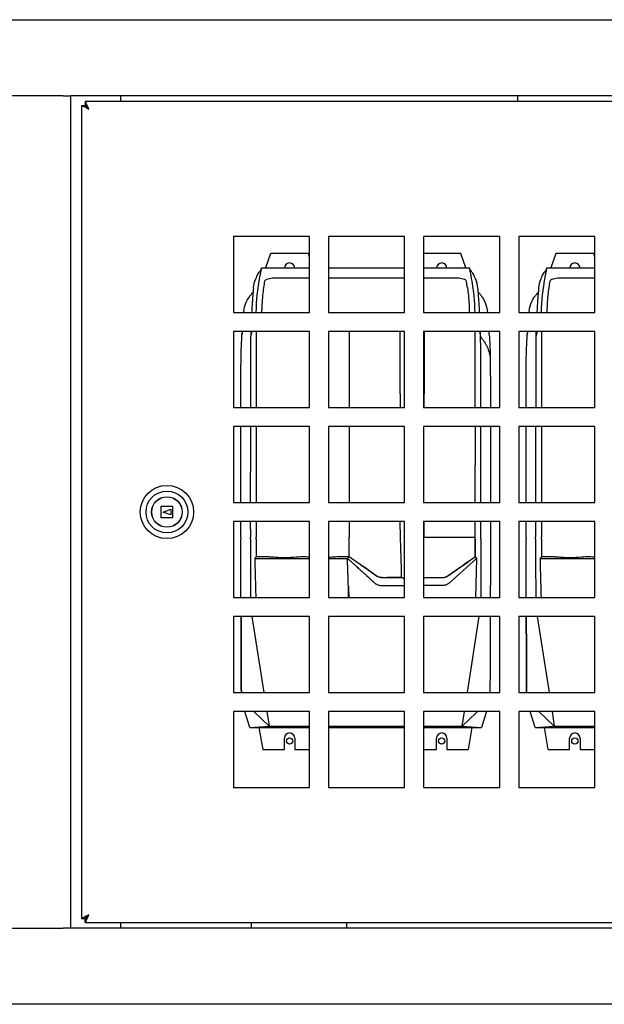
# Model space of a CAD drawing. Extents: x -72 to 51457, y 0 to 26838.
# Tile 189 of 203: x 16616 to 16924, y 14521 to 15039. Entities that reach past the tile are written whole.
import ezdxf

# ---------------------------------------------------------------- set-up
doc = ezdxf.new("R2010")
doc.units = 0
doc.header["$LTSCALE"] = 12
doc.linetypes.add('SOLID_THIN', pattern=[0])
doc.layers.get('0').update_dxf_attribs({"linetype": 'CONTINUOUS'})

# ---------------------------------------------------------------- blocks, each defined once
blk = doc.blocks.new('Vela_Seite')
at = {"color": 7, "linetype": 'SOLID_THIN', "lineweight": 25}
for p, q in [((15772.09, 15038.57), (17414.09, 15038.57)), ((16639.09, 14998.57), (16547.09, 14998.57)), ((16639.09, 14998.57), (16643.09, 14998.57)), ((16643.09, 14560.57), (16643.09, 14998.57)), ((17353.09, 14998.57), (16643.09, 14998.57)), ((16669.09, 14998.57), (16669.09, 14995.57)), ((16878.09, 14995.57), (16878.09, 14998.57)), ((16648.59, 14993.5), (16648.59, 14565.64)), ((16648.59, 14993.5), (16650.59, 14993.5)), ((17346.52, 14995.57), (16650.66, 14995.57)), ((16650.66, 14995.57), (16650.66, 14993.57)), ((16768.59, 14924.57), (16728.59, 14924.57)), ((16728.59, 14924.57), (16728.59, 14884.57)), ((16768.59, 14884.57), (16768.59, 14924.57)), ((16818.59, 14924.57), (16778.59, 14924.57)), ((16778.59, 14924.57), (16778.59, 14884.57)), ((16818.59, 14884.57), (16818.59, 14924.57)), ((16868.59, 14924.57), (16828.59, 14924.57)), ((16828.59, 14924.57), (16828.59, 14884.57)), ((16868.59, 14884.57), (16868.59, 14924.57)), ((16918.59, 14924.57), (16878.59, 14924.57)), ((16878.59, 14924.57), (16878.59, 14884.57)), ((16918.59, 14884.57), (16918.59, 14924.57)), ((16748.09, 14915.57), (16745.45, 14907.97)), ((16768.09, 14915.57), (16748.09, 14915.57)), ((16768.59, 14913.71), (16768.09, 14915.57)), ((16848.09, 14915.57), (16828.59, 14915.57)), ((16850.73, 14907.97), (16848.09, 14915.57)), ((16898.09, 14915.57), (16895.45, 14907.97)), ((16918.09, 14915.57), (16898.09, 14915.57)), ((16918.59, 14913.71), (16918.09, 14915.57)), ((16743.35, 14907.97), (16768.59, 14907.97)), ((16778.59, 14907.97), (16818.59, 14907.97)), ((16828.59, 14907.97), (16852.83, 14907.97)), ((16893.35, 14907.97), (16918.59, 14907.97)), ((16750.15, 14902.73), (16768.59, 14902.73)), ((16778.59, 14902.73), (16818.59, 14902.73)), ((16828.59, 14902.73), (16846.03, 14902.73)), ((16900.15, 14902.73), (16918.59, 14902.73)), ((16728.59, 14884.57), (16768.59, 14884.57)), ((16734.02, 14885.24), (16733.95, 14884.57)), ((16778.59, 14884.57), (16818.59, 14884.57)), ((16828.59, 14884.57), (16868.59, 14884.57)), ((16862.22, 14884.57), (16862.12, 14885.47)), ((16878.59, 14884.57), (16918.59, 14884.57)), ((16884.02, 14885.24), (16883.95, 14884.57)), ((16768.59, 14874.57), (16728.59, 14874.57)), ((16728.59, 14874.57), (16728.59, 14834.57)), ((16733.17, 14874.57), (16733.08, 14872.96)), ((16738.27, 14874.57), (16737.62, 14871.7)), ((16740.53, 14874.57), (16740.53, 14874.22)), ((16768.59, 14834.57), (16768.59, 14874.57)), ((16818.59, 14874.57), (16778.59, 14874.57)), ((16778.59, 14874.57), (16778.59, 14834.57)), ((16816.2, 14874.22), (16816.2, 14874.57)), ((16816.28, 14874.22), (16816.28, 14874.57)), ((16818.59, 14834.57), (16818.59, 14874.57)), ((16868.59, 14874.57), (16828.59, 14874.57)), ((16828.59, 14874.57), (16828.59, 14834.57)), ((16828.85, 14874.57), (16828.85, 14874.22)), ((16855.64, 14873.18), (16855.64, 14874.57)), ((16855.64, 14858.61), (16855.64, 14873.18)), ((16857.91, 14874.57), (16858.55, 14871.7)), ((16863.12, 14872.62), (16862.99, 14874.57)), ((16868.59, 14834.57), (16868.59, 14874.57)), ((16918.59, 14874.57), (16878.59, 14874.57)), ((16878.59, 14874.57), (16878.59, 14834.57)), ((16883.17, 14874.57), (16883.08, 14872.96)), ((16888.27, 14874.57), (16887.62, 14871.7)), ((16890.53, 14874.57), (16890.53, 14874.22)), ((16918.59, 14834.57), (16918.59, 14874.57)), ((16855.64, 14845.87), (16855.64, 14858.61)), ((16740.53, 14845.66), (16740.53, 14841.79)), ((16740.53, 14841.79), (16740.53, 14834.57)), ((16855.64, 14841.79), (16855.64, 14845.87)), ((16855.64, 14834.57), (16855.64, 14841.79)), ((16890.53, 14845.66), (16890.53, 14841.79)), ((16890.53, 14841.79), (16890.53, 14834.57)), ((16728.59, 14834.57), (16768.59, 14834.57)), ((16778.59, 14834.57), (16818.59, 14834.57)), ((16828.59, 14834.57), (16868.59, 14834.57)), ((16878.59, 14834.57), (16918.59, 14834.57)), ((16768.59, 14824.57), (16728.59, 14824.57)), ((16728.59, 14824.57), (16728.59, 14784.57)), ((16740.53, 14824.57), (16740.53, 14786.5)), ((16768.59, 14784.57), (16768.59, 14824.57)), ((16818.59, 14824.57), (16778.59, 14824.57)), ((16778.59, 14824.57), (16778.59, 14784.57)), ((16818.59, 14784.57), (16818.59, 14824.57)), ((16868.59, 14824.57), (16828.59, 14824.57)), ((16828.59, 14824.57), (16828.59, 14784.57)), ((16868.59, 14784.57), (16868.59, 14824.57)), ((16918.59, 14824.57), (16878.59, 14824.57)), ((16878.59, 14824.57), (16878.59, 14784.57)), ((16890.53, 14824.57), (16890.53, 14786.5)), ((16918.59, 14784.57), (16918.59, 14824.57)), ((16728.59, 14784.57), (16768.59, 14784.57)), ((16740.53, 14786.5), (16740.53, 14784.57)), ((16778.59, 14784.57), (16818.59, 14784.57)), ((16828.59, 14784.57), (16868.59, 14784.57)), ((16855.64, 14784.57), (16855.64, 14786.5)), ((16878.59, 14784.57), (16918.59, 14784.57)), ((16890.53, 14786.5), (16890.53, 14784.57)), ((16690.59, 14782.57), (16696.59, 14782.57)), ((16690.59, 14776.57), (16690.59, 14782.57)), ((16691.59, 14779.57), (16695.59, 14781.07)), ((16695.59, 14778.07), (16691.59, 14779.57)), ((16695.59, 14781.07), (16695.59, 14778.07)), ((16696.59, 14782.57), (16696.59, 14776.57)), ((16696.59, 14776.57), (16690.59, 14776.57)), ((16768.59, 14774.57), (16728.59, 14774.57)), ((16728.59, 14774.57), (16728.59, 14734.57)), ((16732.47, 14766.24), (16732.47, 14774.57)), ((16737.45, 14774.57), (16737.46, 14766.25)), ((16740.53, 14774.57), (16740.53, 14768.61)), ((16768.59, 14734.57), (16768.59, 14774.57)), ((16818.59, 14774.57), (16778.59, 14774.57)), ((16778.59, 14774.57), (16778.59, 14734.57)), ((16789.4, 14774.57), (16789.4, 14766.27)), ((16816.42, 14766.27), (16816.23, 14774.57)), ((16818.59, 14734.57), (16818.59, 14774.57)), ((16868.59, 14774.57), (16828.59, 14774.57)), ((16828.59, 14774.57), (16828.59, 14734.57)), ((16828.61, 14774.57), (16828.61, 14773.41)), ((16828.61, 14773.41), (16828.62, 14766.27)), ((16855.64, 14772.54), (16855.64, 14774.57)), ((16858.72, 14766.25), (16858.72, 14774.57)), ((16863.71, 14774.57), (16863.7, 14766.24)), ((16868.59, 14734.57), (16868.59, 14774.57)), ((16918.59, 14774.57), (16878.59, 14774.57)), ((16878.59, 14774.57), (16878.59, 14734.57)), ((16882.47, 14766.24), (16882.47, 14774.57)), ((16887.45, 14774.57), (16887.46, 14766.25)), ((16890.53, 14774.57), (16890.53, 14768.61)), ((16918.59, 14734.57), (16918.59, 14774.57)), ((16740.53, 14768.61), (16740.53, 14766.26)), ((16890.53, 14768.61), (16890.53, 14766.26)), ((16732.47, 14766.24), (16732.48, 14765.24)), ((16737.46, 14765.25), (16737.46, 14766.25)), ((16740.53, 14765.26), (16740.53, 14766.26)), ((16740.53, 14765.26), (16740.53, 14759.33)), ((16740.53, 14765.26), (16740.53, 14761.23)), ((16816.45, 14765.27), (16816.42, 14766.27)), ((16828.62, 14766.27), (16828.59, 14765.36)), ((16855.64, 14765.26), (16855.64, 14766.26)), ((16855.64, 14763.54), (16855.64, 14765.26)), ((16855.64, 14765.26), (16855.64, 14760.48)), ((16855.64, 14755.94), (16855.64, 14763.54)), ((16858.72, 14765.25), (16858.72, 14766.25)), ((16863.7, 14766.24), (16863.7, 14765.24)), ((16882.47, 14766.24), (16882.48, 14765.24)), ((16887.46, 14765.25), (16887.46, 14766.25)), ((16890.53, 14765.26), (16890.53, 14766.26)), ((16890.53, 14765.26), (16890.53, 14759.33)), ((16890.53, 14765.26), (16890.53, 14761.23)), ((16740.53, 14761.23), (16740.53, 14755.9)), ((16740.53, 14759.33), (16740.53, 14755.93)), ((16855.64, 14760.48), (16855.64, 14755.9)), ((16890.53, 14761.23), (16890.53, 14755.9)), ((16890.53, 14759.33), (16890.53, 14755.93)), ((16740.53, 14755.9), (16739.79, 14755.14)), ((16739.79, 14755.14), (16768.59, 14755.14)), ((16740.53, 14755.93), (16740.53, 14755.9)), ((16778.59, 14755.14), (16788.58, 14755.14)), ((16789.4, 14755.93), (16789.4, 14755.9)), ((16856.38, 14755.07), (16842.07, 14742.19)), ((16855.64, 14755.9), (16856.38, 14755.07)), ((16856.38, 14755.07), (16855.81, 14734.57)), ((16890.53, 14755.9), (16889.79, 14755.14)), ((16889.79, 14755.14), (16918.59, 14755.14)), ((16890.53, 14755.93), (16890.53, 14755.9)), ((16817.03, 14745.06), (16817.02, 14745.65)), ((16817.03, 14745.06), (16817.69, 14744.9)), ((16817.51, 14744.9), (16817.5, 14744.9)), ((16817.52, 14744.9), (16817.51, 14744.9)), ((16817.69, 14744.9), (16817.52, 14744.9)), ((16817.85, 14744.72), (16817.96, 14744.59)), ((16818.59, 14744.11), (16817.96, 14744.59)), ((16789.01, 14734.57), (16789.01, 14740.67)), ((16806.31, 14740.91), (16818.59, 14740.91)), ((16838.73, 14740.91), (16828.59, 14740.91)), ((16728.59, 14734.57), (16768.59, 14734.57)), ((16778.59, 14734.57), (16818.59, 14734.57)), ((16828.59, 14734.57), (16868.59, 14734.57)), ((16878.59, 14734.57), (16918.59, 14734.57)), ((16768.59, 14724.57), (16728.59, 14724.57)), ((16728.59, 14724.57), (16728.59, 14684.57)), ((16738.31, 14724.57), (16744.54, 14684.57)), ((16768.59, 14684.57), (16768.59, 14724.57)), ((16818.59, 14724.57), (16778.59, 14724.57)), ((16778.59, 14724.57), (16778.59, 14684.57)), ((16818.59, 14684.57), (16818.59, 14724.57)), ((16868.59, 14724.57), (16828.59, 14724.57)), ((16828.59, 14724.57), (16828.59, 14684.57)), ((16851.64, 14684.57), (16857.87, 14724.57)), ((16868.59, 14684.57), (16868.59, 14724.57)), ((16918.59, 14724.57), (16878.59, 14724.57)), ((16878.59, 14724.57), (16878.59, 14684.57)), ((16888.31, 14724.57), (16894.54, 14684.57)), ((16918.59, 14684.57), (16918.59, 14724.57)), ((16728.59, 14684.57), (16768.59, 14684.57)), ((16778.59, 14684.57), (16818.59, 14684.57)), ((16828.59, 14684.57), (16868.59, 14684.57)), ((16878.59, 14684.57), (16918.59, 14684.57)), ((16768.59, 14674.57), (16728.59, 14674.57)), ((16728.59, 14674.57), (16728.59, 14634.57)), ((16737.22, 14666.14), (16734.62, 14674.57)), ((16747.28, 14666.96), (16739.22, 14674.57)), ((16746.1, 14674.57), (16747.28, 14666.96)), ((16768.59, 14634.57), (16768.59, 14674.57)), ((16818.59, 14674.57), (16778.59, 14674.57)), ((16778.59, 14674.57), (16778.59, 14634.57)), ((16818.59, 14634.57), (16818.59, 14674.57)), ((16868.59, 14674.57), (16828.59, 14674.57)), ((16828.59, 14674.57), (16828.59, 14634.57)), ((16848.89, 14666.96), (16850.08, 14674.57)), ((16861.57, 14674.57), (16858.95, 14666.14)), ((16868.59, 14634.57), (16868.59, 14674.57)), ((16918.59, 14674.57), (16878.59, 14674.57)), ((16878.59, 14674.57), (16878.59, 14634.57)), ((16887.22, 14666.14), (16884.62, 14674.57)), ((16897.28, 14666.96), (16889.22, 14674.57)), ((16896.1, 14674.57), (16897.28, 14666.96)), ((16918.59, 14634.57), (16918.59, 14674.57)), ((16737.22, 14666.14), (16747.28, 14666.96)), ((16737.23, 14666.14), (16737.22, 14666.14)), ((16737.23, 14666.14), (16768.59, 14666.14)), ((16744.12, 14654.57), (16742.11, 14666.14)), ((16747.28, 14666.96), (16768.59, 14666.96)), ((16778.59, 14666.96), (16818.59, 14666.96)), ((16778.59, 14666.14), (16818.59, 14666.14)), ((16828.59, 14666.96), (16848.89, 14666.96)), ((16828.59, 14666.14), (16858.95, 14666.14)), ((16848.89, 14666.96), (16858.95, 14666.14)), ((16853.97, 14666.14), (16851.93, 14654.57)), ((16858.95, 14666.14), (16858.95, 14666.14)), ((16887.22, 14666.14), (16897.28, 14666.96)), ((16887.23, 14666.14), (16887.22, 14666.14)), ((16887.23, 14666.14), (16918.59, 14666.14)), ((16894.12, 14654.57), (16892.11, 14666.14)), ((16897.28, 14666.96), (16918.59, 14666.96)), ((16755.34, 14654.57), (16755.34, 14660.57)), ((16760.84, 14660.57), (16760.84, 14654.57)), ((16835.34, 14654.57), (16835.34, 14660.57)), ((16840.84, 14660.57), (16840.84, 14654.57)), ((16905.34, 14654.57), (16905.34, 14660.57)), ((16910.84, 14660.57), (16910.84, 14654.57)), ((16744.12, 14654.57), (16755.34, 14654.57)), ((16760.84, 14654.57), (16768.59, 14654.57)), ((16828.59, 14654.57), (16835.34, 14654.57)), ((16840.84, 14654.57), (16851.93, 14654.57)), ((16894.12, 14654.57), (16905.34, 14654.57)), ((16910.84, 14654.57), (16918.59, 14654.57)), ((16728.59, 14634.57), (16768.59, 14634.57)), ((16778.59, 14634.57), (16818.59, 14634.57)), ((16828.59, 14634.57), (16868.59, 14634.57)), ((16878.59, 14634.57), (16918.59, 14634.57)), ((16648.59, 14565.64), (16650.59, 14565.64)), ((16650.66, 14563.57), (16650.66, 14565.57)), ((16650.66, 14563.57), (17346.52, 14563.57)), ((16669.09, 14563.57), (16669.09, 14560.57)), ((16738.09, 14560.57), (16738.09, 14563.57)), ((16788.09, 14563.57), (16788.09, 14560.57)), ((16547.09, 14560.57), (16639.09, 14560.57)), ((16643.09, 14560.57), (16639.09, 14560.57)), ((17353.09, 14560.57), (16643.09, 14560.57)), ((17414.09, 14520.57), (15772.09, 14520.57))]:
    blk.add_line(p, q, dxfattribs=at)
for points in [[(16740.53, 14874.22), (16740.53, 14870.2), (16740.53, 14864.78), (16740.53, 14859.36)], [(16789.4, 14874.57), (16789.4, 14861.54), (16789.4, 14847.51), (16789.4, 14841.04), (16789.4, 14834.57)], [(16890.53, 14874.22), (16890.53, 14870.2), (16890.53, 14864.78), (16890.53, 14859.36)], [(16816.19, 14841.8), (16816.2, 14842.3)], [(16789.4, 14824.57), (16789.4, 14824.57), (16789.4, 14799.73), (16789.4, 14784.57)], [(16855.64, 14786.5), (16855.64, 14786.5), (16855.64, 14804.21)], [(16855.64, 14766.26), (16855.64, 14766.26), (16855.64, 14772.54), (16855.64, 14772.54)], [(16789.4, 14755.94), (16789.4, 14761.1), (16789.4, 14766.27)], [(16855.64, 14755.9), (16855.64, 14755.9), (16855.64, 14755.9), (16855.64, 14755.9), (16855.64, 14755.9), (16855.64, 14755.9), (16855.63, 14755.89), (16855.2, 14755.59), (16854.88, 14755.36), (16854.58, 14755.15), (16854.48, 14755.09), (16853.13, 14754.14), (16851.64, 14753.1), (16849.94, 14751.9), (16848.59, 14750.96), (16847.52, 14750.21), (16845.84, 14749.04), (16844.45, 14748.06), (16843.25, 14747.22), (16842.23, 14746.51), (16841.4, 14745.92), (16840.73, 14745.5), (16839.88, 14745.14), (16839.23, 14744.98), (16838.81, 14744.92), (16838.69, 14744.91), (16838.65, 14744.91), (16838.64, 14744.91), (16838.64, 14744.91), (16838.64, 14744.91), (16838.64, 14744.91), (16838.63, 14744.91), (16838.63, 14744.91), (16838.63, 14744.91), (16838.63, 14744.91), (16838.63, 14744.91), (16838.63, 14744.91), (16838.03, 14744.9), (16837.32, 14744.9), (16836.64, 14744.9), (16836.21, 14744.9), (16835.49, 14744.9), (16828.59, 14744.9)], [(16855.64, 14755.94), (16855.64, 14755.94), (16855.64, 14755.9)], [(16817.69, 14744.9), (16817.77, 14744.81), (16817.85, 14744.72)], [(16856.96, 14674.57), (16856.09, 14673.75), (16852.49, 14670.36), (16848.89, 14666.96)]]:
    blk.add_lwpolyline(points, dxfattribs=at)
for points in [[(16863.12, 14872.62, 0.000545), (16863.2, 14871.32)], [(16732.7, 14865.35, 0.000363), (16732.73, 14866.2)], [(16737.59, 14866.44, -0.000058), (16737.57, 14860.67)], [(16882.7, 14865.35, 0.000363), (16882.73, 14866.2)], [(16887.59, 14866.44, -0.000058), (16887.57, 14860.67)], [(16858.67, 14834.57, 0.000244), (16858.64, 14844.04)], [(16863.67, 14845.44, 0.000164), (16863.68, 14834.57)], [(16863.7, 14824.57, -0.000148), (16863.71, 14815.97, -0.000147), (16863.72, 14807.89)], [(16828.62, 14766.27), (16828.62, 14766.27, -0.000025), (16855.64, 14766.26)], [(16744.06, 14755.93, -0.000379), (16742.76, 14755.93, 0.000111), (16740.53, 14755.93)], [(16894.06, 14755.93, -0.000379), (16892.76, 14755.93, 0.000111), (16890.53, 14755.93)], [(16789.01, 14740.68, -0.000282), (16788.91, 14743.85)], [(16828.59, 14745.06, -0.00017), (16831.88, 14745.06), (16832.18, 14745.06), (16832.58, 14745.06), (16833.29, 14745.06), (16834.01, 14745.06), (16835.11, 14745.06), (16835.94, 14745.06, 0.000336), (16837.12, 14745.06, -0.000934), (16837.6, 14745.06)], [(16841.4, 14746.07, -0.000762), (16841.76, 14746.32)], [(16651.83, 14566.05, 0.00142), (16652.59, 14567.57)]]:
    blk.add_lwpolyline(points, format="xyb", dxfattribs=at)
for centre, radius in [((16693.59, 14779.57), 14), ((16693.59, 14779.57), 11), ((16693.59, 14779.57), 8.05), ((16693.59, 14779.57), 8), ((16758.09, 14659.07), 1.65), ((16838.09, 14659.07), 1.65), ((16908.09, 14659.07), 1.65)]:
    blk.add_circle(centre, radius, dxfattribs=at)
for centre, radius, start, end in [((16758.09, 14907.82), 2.75, 0, 180), ((16838.09, 14907.82), 2.75, 0, 180), ((16908.09, 14907.82), 2.75, 0, 180), ((16678.09, 14871.05), 175.54, 9.3216, 9.8879), ((16723.42, 14878.86), 129.54, 8.3291, 9.1582), ((88146.63, 14671.76), 71409.31, 179.8484245, 179.8693681), ((88296.63, 14671.76), 71409.31, 179.8484245, 179.8693681), ((22072.33, 14819.76), 5256.18, 179.75977, 179.83852), ((11866.59, 14823.48), 4962.29, 0.12809, 0.2115), ((458676.67, 14820.91), 441821.03, 179.9995247, 180.0021657), ((19917.44, 14835.72), 3178.7, 181.7136, 181.82356), ((29815.82, 15171.43), 13033.93, 181.893872, 181.920742), ((20067.44, 14835.72), 3178.7, 181.7136, 181.82356), ((16758.09, 14660.57), 2.75, 0, 180), ((16838.09, 14660.57), 2.75, 0, 180), ((16908.09, 14660.57), 2.75, 0, 180)]:
    blk.add_arc(centre, radius, start, end, dxfattribs=at)
for points, knots in [([(16648.59, 14993.5), (16648.61, 14993.47), (16648.65, 14993.43), (16648.72, 14993.39), (16648.86, 14993.33), (16649.02, 14993.26), (16649.14, 14993.21), (16649.74, 14992.98), (16649.97, 14992.87), (16650.7, 14992.5), (16651.26, 14992.22), (16651.6, 14992.05), (16652.59, 14991.57)], [0, 0, 0, 0, 1, 2, 3, 4, 4, 4, 5, 5, 5, 6, 6, 6, 6]), ([(16650.59, 14993.5), (16650.63, 14993.41), (16650.65, 14993.38), (16650.87, 14993.21), (16651.16, 14992.98), (16651.29, 14992.86), (16651.66, 14992.49), (16651.93, 14992.21), (16652.1, 14992.04), (16652.59, 14991.57)], [0, 0, 0, 0, 1, 1, 1, 2, 2, 2, 3, 3, 3, 3]), ([(16652.59, 14991.57), (16652.13, 14992.51), (16651.99, 14992.81), (16651.69, 14993.39), (16651.57, 14993.62), (16651.4, 14993.96), (16651.25, 14994.3), (16651.12, 14994.59), (16651.01, 14994.85), (16650.95, 14995.02), (16650.9, 14995.14), (16650.83, 14995.31), (16650.76, 14995.46), (16650.71, 14995.54), (16650.68, 14995.56), (16650.66, 14995.57)], [0, 0, 0, 0, 1, 1, 1, 2, 3, 4, 5, 5, 5, 6, 7, 8, 9, 9, 9, 9]), ([(16652.59, 14991.57), (16652.09, 14992.09), (16651.89, 14992.29), (16651.61, 14992.56), (16651.26, 14992.92), (16651.18, 14993), (16650.95, 14993.29), (16650.78, 14993.52), (16650.74, 14993.55), (16650.66, 14993.57)], [0, 0, 0, 0, 1, 1, 1, 2, 2, 2, 3, 3, 3, 3]), ([(16739.13, 14897.45), (16739.27, 14899.21), (16739.56, 14900.36), (16740.33, 14902.32), (16740.53, 14902.82), (16740.88, 14903.63), (16741.41, 14904.65), (16742.11, 14905.74), (16742.8, 14906.7), (16743.25, 14907.31)], [0, 0, 0, 0, 1, 1, 1, 2, 3, 4, 5, 5, 5, 5]), ([(16740.57, 14884.57), (16740.64, 14891.06), (16741.18, 14896.05), (16742.69, 14904.11), (16742.75, 14904.45), (16742.85, 14905.02), (16742.96, 14905.62), (16743.05, 14906.07), (16743.11, 14906.43), (16743.16, 14906.75), (16743.21, 14907.08), (16743.27, 14907.46), (16743.32, 14907.78), (16743.35, 14907.97)], [0, 0, 0, 0, 1, 1, 1, 2, 3, 4, 5, 6, 7, 8, 9, 9, 9, 9]), ([(16855.6, 14884.57), (16855.55, 14888.42), (16855.43, 14890.49), (16855.08, 14893.83), (16854.75, 14896.88), (16854.34, 14899.55), (16853.5, 14904.05), (16853.38, 14904.72), (16853.21, 14905.64), (16853.06, 14906.46), (16852.95, 14907.11), (16852.88, 14907.63), (16852.83, 14907.97)], [0, 0, 0, 0, 1, 1, 1, 2, 2, 2, 3, 4, 5, 6, 6, 6, 6]), ([(16857.05, 14897.38), (16856.91, 14899.19), (16856.63, 14900.33), (16855.85, 14902.3), (16855.66, 14902.8), (16855.31, 14903.62), (16854.77, 14904.64), (16854.07, 14905.74), (16853.38, 14906.71), (16852.93, 14907.32)], [0, 0, 0, 0, 1, 1, 1, 2, 3, 4, 5, 5, 5, 5]), ([(16889.13, 14897.45), (16889.27, 14899.21), (16889.56, 14900.36), (16890.33, 14902.32), (16890.53, 14902.82), (16890.88, 14903.63), (16891.41, 14904.65), (16892.11, 14905.74), (16892.8, 14906.7), (16893.25, 14907.31)], [0, 0, 0, 0, 1, 1, 1, 2, 3, 4, 5, 5, 5, 5]), ([(16890.57, 14884.57), (16890.64, 14891.06), (16891.18, 14896.05), (16892.69, 14904.11), (16892.75, 14904.45), (16892.85, 14905.02), (16892.96, 14905.62), (16893.05, 14906.07), (16893.11, 14906.43), (16893.16, 14906.75), (16893.21, 14907.08), (16893.27, 14907.46), (16893.32, 14907.78), (16893.35, 14907.97)], [0, 0, 0, 0, 1, 1, 1, 2, 3, 4, 5, 6, 7, 8, 9, 9, 9, 9]), ([(16745.16, 14901.19), (16745.34, 14901.55), (16745.46, 14901.7), (16745.71, 14901.87), (16745.96, 14902.03), (16746.32, 14902.18), (16746.76, 14902.31), (16747.7, 14902.58), (16748.68, 14902.7), (16750.15, 14902.73)], [0, 0, 0, 0, 1, 1, 1, 2, 2, 2, 3, 3, 3, 3]), ([(16846.03, 14902.73), (16847.5, 14902.7), (16848.48, 14902.58), (16849.41, 14902.31), (16849.86, 14902.18), (16850.22, 14902.03), (16850.46, 14901.87), (16850.71, 14901.7), (16850.84, 14901.55), (16851.02, 14901.19)], [0, 0, 0, 0, 1, 1, 1, 2, 2, 2, 3, 3, 3, 3]), ([(16895.16, 14901.19), (16895.34, 14901.55), (16895.46, 14901.7), (16895.71, 14901.87), (16895.96, 14902.03), (16896.32, 14902.18), (16896.76, 14902.31), (16897.7, 14902.58), (16898.68, 14902.7), (16900.15, 14902.73)], [0, 0, 0, 0, 1, 1, 1, 2, 2, 2, 3, 3, 3, 3]), ([(16734.04, 14885.24), (16734.29, 14887.14), (16734.7, 14888.54), (16735.52, 14890.33), (16735.73, 14890.79), (16736.12, 14891.57), (16736.74, 14892.57), (16737.57, 14893.67), (16738.39, 14894.65), (16738.92, 14895.27)], [0, 0, 0, 0, 1, 1, 1, 2, 3, 4, 5, 5, 5, 5]), ([(16857.26, 14895.27), (16857.78, 14894.67), (16858.58, 14893.71), (16859.39, 14892.64), (16860, 14891.66), (16860.38, 14890.92), (16860.59, 14890.48), (16861.37, 14888.81), (16861.82, 14887.35), (16862.12, 14885.47)], [0, 0, 0, 0, 1, 2, 3, 4, 4, 4, 5, 5, 5, 5]), ([(16884.04, 14885.24), (16884.29, 14887.14), (16884.7, 14888.54), (16885.52, 14890.33), (16885.73, 14890.79), (16886.12, 14891.57), (16886.74, 14892.57), (16887.57, 14893.67), (16888.39, 14894.65), (16888.92, 14895.27)], [0, 0, 0, 0, 1, 1, 1, 2, 3, 4, 5, 5, 5, 5]), ([(16858.04, 14884.57), (16857.99, 14885.7), (16857.94, 14886.51), (16857.84, 14888.18), (16857.74, 14889.66), (16857.69, 14890.37), (16857.6, 14891.57)], [0, 0, 0, 0, 1, 1, 1, 2, 2, 2, 2]), ([(16816.2, 14842.3), (16816.2, 14843.16), (16816.2, 14844.71), (16816.2, 14847.06), (16816.2, 14849.88), (16816.2, 14852.46), (16816.19, 14854.05), (16816.19, 14858.13), (16816.19, 14860), (16816.19, 14862.91), (16816.19, 14863.67), (16816.19, 14865.11), (16816.19, 14867.4), (16816.19, 14870.19), (16816.19, 14872.7), (16816.2, 14874.22)], [0, 0, 0, 0, 1, 2, 3, 4, 4, 4, 5, 5, 5, 6, 7, 8, 9, 9, 9, 9]), ([(16828.85, 14874.22), (16828.85, 14872.07), (16828.85, 14868.52), (16828.85, 14864.57), (16828.85, 14861.32), (16828.85, 14859.28), (16828.85, 14858.2), (16828.85, 14857.1), (16828.85, 14855.01), (16828.85, 14851.69), (16828.85, 14847.63), (16828.85, 14844), (16828.85, 14841.8)], [0, 0, 0, 0, 1, 2, 3, 4, 4, 4, 5, 6, 7, 8, 8, 8, 8]), ([(16858.6, 14860.67), (16858.6, 14863.98), (16858.59, 14865.51), (16858.58, 14867.11), (16858.58, 14868.67), (16858.57, 14869.6), (16858.55, 14871.7)], [0, 0, 0, 0, 1, 1, 1, 2, 2, 2, 2]), ([(16858.55, 14871.7), (16859.06, 14871.07), (16859.86, 14870.04), (16860.68, 14868.87), (16861.33, 14867.78), (16861.75, 14866.94), (16861.98, 14866.44), (16862.22, 14865.94), (16862.58, 14865.09), (16862.97, 14863.95), (16863.28, 14862.69), (16863.49, 14861.56), (16863.6, 14860.85)], [0, 0, 0, 0, 1, 2, 3, 4, 4, 4, 5, 6, 7, 8, 8, 8, 8]), ([(16863.2, 14871.32), (16863.34, 14869.09), (16863.4, 14867.87), (16863.47, 14866.11), (16863.54, 14864.18), (16863.57, 14862.96), (16863.6, 14860.85)], [0, 0, 0, 0, 1, 1, 1, 2, 2, 2, 2]), ([(16863.6, 14860.85), (16863.63, 14858.52), (16863.64, 14857.48), (16863.65, 14854.94), (16863.65, 14854.3), (16863.65, 14853.08), (16863.66, 14851.15), (16863.66, 14848.8), (16863.66, 14846.7), (16863.67, 14845.44)], [0, 0, 0, 0, 1, 1, 1, 2, 3, 4, 5, 5, 5, 5]), ([(16732.46, 14784.57), (16732.46, 14786.02), (16732.46, 14788.64), (16732.46, 14791.95), (16732.46, 14794.8), (16732.46, 14797.3), (16732.46, 14799.58), (16732.46, 14801.73), (16732.46, 14803.85), (16732.46, 14805.32), (16732.46, 14806.08), (16732.46, 14807.63), (16732.46, 14810.37), (16732.47, 14814.22), (16732.47, 14818.54), (16732.48, 14822.3), (16732.48, 14824.57)], [0, 0, 0, 0, 1, 2, 3, 4, 5, 6, 7, 8, 8, 8, 9, 10, 11, 12, 12, 12, 12]), ([(16737.49, 14824.57), (16737.48, 14822.08), (16737.48, 14817.97), (16737.47, 14813.3), (16737.46, 14809.26), (16737.46, 14806.5), (16737.46, 14804.97), (16737.46, 14804.19), (16737.46, 14802.73), (16737.45, 14800.65), (16737.45, 14798.59), (16737.45, 14796.45), (16737.45, 14794.12), (16737.45, 14791.47), (16737.45, 14788.39), (16737.45, 14785.93), (16737.45, 14784.57)], [0, 0, 0, 0, 1, 2, 3, 4, 4, 4, 5, 6, 7, 8, 9, 10, 11, 12, 12, 12, 12]), ([(16858.73, 14784.57), (16858.73, 14785.87), (16858.73, 14788.19), (16858.73, 14791.1), (16858.72, 14793.58), (16858.72, 14795.77), (16858.72, 14797.78), (16858.72, 14799.72), (16858.72, 14801.7), (16858.72, 14803.12), (16858.72, 14803.87), (16858.72, 14805.34), (16858.71, 14808.12), (16858.71, 14812.43), (16858.7, 14817.52), (16858.7, 14821.94), (16858.69, 14824.57)], [0, 0, 0, 0, 1, 2, 3, 4, 5, 6, 7, 8, 8, 8, 9, 10, 11, 12, 12, 12, 12]), ([(16882.46, 14784.57), (16882.46, 14786.02), (16882.46, 14788.64), (16882.46, 14791.95), (16882.46, 14794.8), (16882.46, 14797.3), (16882.46, 14799.58), (16882.46, 14801.73), (16882.46, 14803.85), (16882.46, 14805.32), (16882.46, 14806.08), (16882.46, 14807.63), (16882.46, 14810.37), (16882.47, 14814.22), (16882.47, 14818.54), (16882.48, 14822.3), (16882.48, 14824.57)], [0, 0, 0, 0, 1, 2, 3, 4, 5, 6, 7, 8, 8, 8, 9, 10, 11, 12, 12, 12, 12]), ([(16887.49, 14824.57), (16887.48, 14822.08), (16887.48, 14817.97), (16887.47, 14813.3), (16887.46, 14809.26), (16887.46, 14806.5), (16887.46, 14804.97), (16887.46, 14804.19), (16887.46, 14802.73), (16887.45, 14800.65), (16887.45, 14798.59), (16887.45, 14796.45), (16887.45, 14794.12), (16887.45, 14791.47), (16887.45, 14788.39), (16887.45, 14785.93), (16887.45, 14784.57)], [0, 0, 0, 0, 1, 2, 3, 4, 4, 4, 5, 6, 7, 8, 9, 10, 11, 12, 12, 12, 12]), ([(16817.02, 14745.65), (16817, 14746.56), (16816.96, 14748.19), (16816.9, 14750.15), (16816.86, 14751.8), (16816.82, 14753.24), (16816.78, 14754.57), (16816.74, 14755.89), (16816.7, 14757.3), (16816.67, 14758.36), (16816.65, 14758.94), (16816.64, 14759.23), (16816.62, 14759.72), (16816.61, 14760.26), (16816.59, 14760.72), (16816.58, 14761.18), (16816.56, 14761.72), (16816.54, 14762.46), (16816.51, 14763.53), (16816.47, 14764.6), (16816.45, 14765.27)], [0, 0, 0, 0, 1, 2, 3, 4, 5, 6, 7, 8, 8, 8, 9, 10, 11, 12, 13, 14, 15, 16, 16, 16, 16]), ([(16768.59, 14755.78), (16767, 14755.9), (16765.9, 14755.94), (16764.69, 14755.93), (16763.42, 14755.92), (16762.38, 14755.86), (16760.11, 14755.69), (16757.72, 14755.5), (16756.66, 14755.45), (16755.3, 14755.44), (16754.95, 14755.44), (16754.31, 14755.45), (16753.37, 14755.48), (16752.22, 14755.55), (16751.16, 14755.63), (16750.5, 14755.68), (16750.06, 14755.72), (16749.31, 14755.77), (16748.46, 14755.83), (16747.79, 14755.87), (16747.2, 14755.9), (16746.62, 14755.92), (16745.97, 14755.93), (16745.18, 14755.93), (16744.48, 14755.94), (16744.06, 14755.93)], [0, 0, 0, 0, 1, 1, 1, 2, 2, 2, 3, 3, 3, 4, 5, 6, 7, 7, 7, 8, 9, 10, 11, 12, 13, 14, 15, 15, 15, 15]), ([(16789.4, 14755.93), (16787.78, 14755.93), (16787.21, 14755.93), (16786.2, 14755.94), (16784.63, 14755.94), (16783.96, 14755.94), (16783.08, 14755.91), (16782.19, 14755.88), (16781.55, 14755.84), (16780.24, 14755.73), (16779.41, 14755.67), (16779.1, 14755.65), (16778.59, 14755.62)], [0, 0, 0, 0, 1, 1, 1, 2, 2, 2, 3, 3, 3, 4, 4, 4, 4]), ([(16788.58, 14755.14), (16789.21, 14754.57), (16790.33, 14753.57), (16791.66, 14752.37), (16792.77, 14751.38), (16793.74, 14750.51), (16794.64, 14749.69), (16795.56, 14748.87), (16796.56, 14747.96), (16797.34, 14747.26), (16797.77, 14746.87), (16800.42, 14744.48), (16801.61, 14743.41), (16802.97, 14742.19)], [0, 0, 0, 0, 1, 2, 3, 4, 5, 6, 7, 8, 8, 8, 9, 9, 9, 9]), ([(16788.91, 14743.85), (16788.88, 14744.59), (16788.85, 14745.7), (16788.81, 14746.85), (16788.77, 14747.86), (16788.74, 14748.65), (16788.72, 14749.14), (16788.71, 14749.62), (16788.68, 14750.43), (16788.64, 14751.36), (16788.62, 14752.08), (16788.6, 14752.69), (16788.59, 14753.23), (16788.58, 14753.78), (16788.58, 14754.38), (16788.58, 14754.87), (16788.58, 14755.14)], [0, 0, 0, 0, 1, 2, 3, 4, 4, 4, 5, 6, 7, 8, 9, 10, 11, 12, 12, 12, 12]), ([(16817.03, 14745.06), (16816.01, 14745.07), (16814.39, 14745.09), (16812.65, 14745.1), (16811.19, 14745.09), (16810.19, 14745.06), (16809.63, 14745.04), (16809.1, 14745.02), (16808.18, 14745), (16807.13, 14745.01), (16806.3, 14745.07), (16805.62, 14745.18), (16805.02, 14745.35), (16804.44, 14745.59), (16803.83, 14745.94), (16803.35, 14746.26), (16803.09, 14746.45), (16802.17, 14747.11), (16800.44, 14748.35), (16797.69, 14750.28), (16794.32, 14752.59), (16791.26, 14754.67), (16789.4, 14755.94)], [0, 0, 0, 0, 1, 2, 3, 4, 4, 4, 5, 6, 7, 8, 9, 10, 11, 12, 12, 12, 13, 14, 15, 16, 16, 16, 16]), ([(16817.5, 14744.9), (16816.41, 14744.9), (16814.63, 14744.89), (16812.67, 14744.89), (16811.05, 14744.89), (16810.01, 14744.9), (16809.45, 14744.9), (16808.46, 14744.91), (16808.06, 14744.9), (16807.5, 14744.9), (16806.9, 14744.89), (16805.99, 14744.92), (16804.96, 14745.17), (16803.92, 14745.7), (16802.98, 14746.35), (16802.36, 14746.82), (16801.5, 14747.47), (16799.86, 14748.67), (16797.27, 14750.51), (16794.08, 14752.72), (16791.17, 14754.7), (16789.4, 14755.9)], [0, 0, 0, 0, 1, 2, 3, 4, 4, 4, 5, 5, 5, 6, 7, 8, 9, 9, 9, 10, 11, 12, 13, 13, 13, 13]), ([(16918.59, 14755.78), (16917, 14755.9), (16915.9, 14755.94), (16914.69, 14755.93), (16913.42, 14755.92), (16912.38, 14755.86), (16910.11, 14755.69), (16907.72, 14755.5), (16906.66, 14755.45), (16905.3, 14755.44), (16904.95, 14755.44), (16904.31, 14755.45), (16903.37, 14755.48), (16902.22, 14755.55), (16901.16, 14755.63), (16900.5, 14755.68), (16900.06, 14755.72), (16899.31, 14755.77), (16898.46, 14755.83), (16897.79, 14755.87), (16897.2, 14755.9), (16896.62, 14755.92), (16895.97, 14755.93), (16895.18, 14755.93), (16894.48, 14755.94), (16894.06, 14755.93)], [0, 0, 0, 0, 1, 1, 1, 2, 2, 2, 3, 3, 3, 4, 5, 6, 7, 7, 7, 8, 9, 10, 11, 12, 13, 14, 15, 15, 15, 15]), ([(16652.59, 14567.57), (16651.65, 14567.11), (16651.3, 14566.94), (16650.77, 14566.68), (16649.94, 14566.26), (16649.67, 14566.13), (16649.02, 14565.85), (16648.69, 14565.72), (16648.65, 14565.69), (16648.59, 14565.64)], [0, 0, 0, 0, 1, 1, 1, 2, 2, 2, 3, 3, 3, 3]), ([(16652.59, 14567.57), (16652.13, 14567.12), (16651.95, 14566.94), (16651.69, 14566.68), (16651.27, 14566.27), (16651.13, 14566.13), (16650.8, 14565.85), (16650.64, 14565.72), (16650.62, 14565.7), (16650.59, 14565.64)], [0, 0, 0, 0, 1, 1, 1, 2, 2, 2, 3, 3, 3, 3]), ([(16650.66, 14565.57), (16650.72, 14565.62), (16650.75, 14565.64), (16650.88, 14565.8), (16651.15, 14566.12), (16651.31, 14566.28), (16651.79, 14566.76), (16652.05, 14567.02), (16652.19, 14567.16), (16652.59, 14567.57)], [0, 0, 0, 0, 1, 1, 1, 2, 2, 2, 3, 3, 3, 3]), ([(16650.66, 14563.57), (16650.72, 14563.66), (16650.75, 14563.72), (16650.88, 14564.02), (16651.13, 14564.61), (16651.31, 14564.99), (16651.83, 14566.05)], [0, 0, 0, 0, 1, 1, 1, 2, 2, 2, 2])]:
    blk.add_open_spline(points, degree=3, knots=knots, dxfattribs=at)
for points in [[(16744.58, 14897.63), (16744.77, 14898.92), (16744.9, 14899.71), (16745.16, 14901.19)], [(16894.58, 14897.63), (16894.77, 14898.92), (16894.9, 14899.71), (16895.16, 14901.19)], [(16739.07, 14897.41), (16739.01, 14896.73), (16738.92, 14895.72), (16738.83, 14894.62), (16738.73, 14893.45), (16738.63, 14892.29), (16738.57, 14891.49)], [(16743.69, 14888.69), (16743.82, 14890.78), (16743.87, 14891.49), (16744.07, 14893.48)], [(16744.07, 14893.48), (16744.24, 14895.07), (16744.35, 14896.01), (16744.58, 14897.63)], [(16851.59, 14897.63), (16851.82, 14896.02), (16851.94, 14895.07), (16852.11, 14893.47)], [(16852.11, 14893.47), (16852.3, 14891.48), (16852.36, 14890.77), (16852.48, 14888.69)], [(16857.6, 14891.57), (16857.54, 14892.35), (16857.45, 14893.47), (16857.35, 14894.6), (16857.26, 14895.66), (16857.18, 14896.66), (16857.12, 14897.35)], [(16889.07, 14897.41), (16889.01, 14896.73), (16888.92, 14895.72), (16888.83, 14894.62), (16888.73, 14893.45), (16888.63, 14892.29), (16888.57, 14891.49)], [(16893.69, 14888.69), (16893.82, 14890.78), (16893.87, 14891.49), (16894.07, 14893.48)], [(16894.07, 14893.48), (16894.24, 14895.07), (16894.35, 14896.01), (16894.58, 14897.63)], [(16738.59, 14891.68), (16738.56, 14891.29), (16738.51, 14890.6), (16738.45, 14889.78), (16738.4, 14889.08), (16738.35, 14888.41), (16738.31, 14887.72), (16738.27, 14886.92), (16738.21, 14885.93), (16738.17, 14885.07), (16738.14, 14884.57)], [(16743.56, 14884.57), (16743.58, 14886.22), (16743.6, 14886.76), (16743.69, 14888.69)], [(16852.48, 14888.69), (16852.51, 14888.15), (16852.55, 14887.35), (16852.58, 14886.52), (16852.6, 14885.73), (16852.61, 14885.03), (16852.62, 14884.57)], [(16888.59, 14891.68), (16888.56, 14891.29), (16888.51, 14890.6), (16888.45, 14889.78), (16888.4, 14889.08), (16888.35, 14888.41), (16888.31, 14887.72), (16888.27, 14886.92), (16888.21, 14885.93), (16888.17, 14885.07), (16888.14, 14884.57)], [(16893.56, 14884.57), (16893.58, 14886.22), (16893.6, 14886.76), (16893.69, 14888.69)], [(16732.73, 14866.2), (16732.86, 14868.95), (16732.94, 14870.48), (16733.13, 14873.84)], [(16737.68, 14874.57), (16737.67, 14874.31), (16737.66, 14873.91), (16737.65, 14873.41), (16737.64, 14872.81), (16737.63, 14872.16), (16737.62, 14871.7)], [(16858.55, 14871.7), (16858.55, 14872.15), (16858.54, 14872.78), (16858.53, 14873.38), (16858.52, 14873.88), (16858.51, 14874.3), (16858.5, 14874.57)], [(16882.73, 14866.2), (16882.86, 14868.95), (16882.94, 14870.48), (16883.13, 14873.84)], [(16887.68, 14874.57), (16887.67, 14874.31), (16887.66, 14873.91), (16887.65, 14873.41), (16887.64, 14872.81), (16887.63, 14872.16), (16887.62, 14871.7)], [(16737.62, 14871.7), (16737.62, 14871.09), (16737.61, 14870.18), (16737.6, 14869.21), (16737.59, 14868.18), (16737.59, 14867.15), (16737.59, 14866.44)], [(16887.62, 14871.7), (16887.62, 14871.09), (16887.61, 14870.18), (16887.6, 14869.21), (16887.59, 14868.18), (16887.59, 14867.15), (16887.59, 14866.44)], [(16732.57, 14860.85), (16732.6, 14863), (16732.62, 14863.81), (16732.7, 14865.35)], [(16882.57, 14860.85), (16882.6, 14863), (16882.62, 14863.81), (16882.7, 14865.35)], [(16732.49, 14834.57), (16732.5, 14836.85), (16732.51, 14840.75), (16732.51, 14845.11), (16732.52, 14848.38), (16732.53, 14850.82), (16732.53, 14852.66), (16732.53, 14854.05), (16732.54, 14855.11), (16732.54, 14855.94), (16732.54, 14856.6), (16732.54, 14857.16), (16732.55, 14857.65), (16732.55, 14858.13), (16732.55, 14858.64), (16732.56, 14859.21), (16732.56, 14859.91), (16732.57, 14860.49), (16732.57, 14860.83)], [(16740.53, 14859.36), (16740.53, 14857.96), (16740.53, 14855.78), (16740.53, 14853.62), (16740.53, 14852.14), (16740.53, 14851.04), (16740.53, 14850.06), (16740.53, 14849.02), (16740.53, 14847.7), (16740.53, 14846.45), (16740.53, 14845.66)], [(16858.64, 14844.04), (16858.64, 14844.88), (16858.64, 14846.36), (16858.63, 14848.24), (16858.63, 14849.92), (16858.62, 14851.54), (16858.62, 14853.26), (16858.62, 14855.21), (16858.61, 14857.57), (16858.61, 14859.54), (16858.6, 14860.67)], [(16882.49, 14834.57), (16882.5, 14836.85), (16882.51, 14840.75), (16882.51, 14845.11), (16882.52, 14848.38), (16882.53, 14850.82), (16882.53, 14852.66), (16882.53, 14854.05), (16882.54, 14855.11), (16882.54, 14855.94), (16882.54, 14856.6), (16882.54, 14857.16), (16882.55, 14857.65), (16882.55, 14858.13), (16882.55, 14858.64), (16882.56, 14859.21), (16882.56, 14859.91), (16882.57, 14860.49), (16882.57, 14860.83)], [(16890.53, 14859.36), (16890.53, 14857.96), (16890.53, 14855.78), (16890.53, 14853.62), (16890.53, 14852.14), (16890.53, 14851.04), (16890.53, 14850.06), (16890.53, 14849.02), (16890.53, 14847.7), (16890.53, 14846.45), (16890.53, 14845.66)], [(16863.72, 14807.89), (16863.72, 14807.12), (16863.72, 14805.61), (16863.72, 14803.36), (16863.72, 14801.03), (16863.72, 14798.53), (16863.72, 14795.77), (16863.72, 14792.63), (16863.72, 14788.99), (16863.72, 14786.14), (16863.72, 14784.57)], [(16732.54, 14734.57), (16732.53, 14736.23), (16732.52, 14739.16), (16732.52, 14742.79), (16732.51, 14745.97), (16732.5, 14748.98), (16732.5, 14752.1), (16732.49, 14755.59), (16732.48, 14759.76), (16732.48, 14763.25), (16732.48, 14765.24)], [(16737.46, 14765.25), (16737.46, 14763.31), (16737.47, 14759.92), (16737.47, 14755.84), (16737.48, 14752.42), (16737.48, 14749.34), (16737.49, 14746.32), (16737.5, 14743.09), (16737.51, 14739.35), (16737.52, 14736.3), (16737.52, 14734.57)], [(16858.72, 14765.25), (16858.71, 14763.29), (16858.71, 14759.86), (16858.7, 14755.76), (16858.7, 14752.32), (16858.69, 14749.24), (16858.69, 14746.23), (16858.68, 14743.02), (16858.67, 14739.32), (16858.66, 14736.29), (16858.65, 14734.57)], [(16863.7, 14765.24), (16863.7, 14763.14), (16863.69, 14759.39), (16863.68, 14754.79), (16863.68, 14750.93), (16863.67, 14747.54), (16863.67, 14744.42), (16863.66, 14741.37), (16863.65, 14738.18), (16863.64, 14735.84), (16863.64, 14734.57)], [(16882.54, 14734.57), (16882.53, 14736.23), (16882.52, 14739.16), (16882.52, 14742.79), (16882.51, 14745.97), (16882.5, 14748.98), (16882.5, 14752.1), (16882.49, 14755.59), (16882.48, 14759.76), (16882.48, 14763.25), (16882.48, 14765.24)], [(16887.46, 14765.25), (16887.46, 14763.31), (16887.47, 14759.92), (16887.47, 14755.84), (16887.48, 14752.42), (16887.48, 14749.34), (16887.49, 14746.32), (16887.5, 14743.09), (16887.51, 14739.35), (16887.52, 14736.3), (16887.52, 14734.57)], [(16739.79, 14755.14), (16739.8, 14754.42), (16739.83, 14753.13), (16739.87, 14751.49), (16739.9, 14750.02), (16739.94, 14748.6), (16739.98, 14747.1), (16740.03, 14745.4), (16740.08, 14743.35), (16740.13, 14741.64), (16740.16, 14740.67)], [(16788.58, 14755.14), (16788.98, 14755.52), (16789.1, 14755.63), (16789.4, 14755.9)], [(16841.76, 14746.32), (16843.82, 14747.74), (16848.44, 14750.94), (16855.64, 14755.94)], [(16889.79, 14755.14), (16889.8, 14754.42), (16889.83, 14753.13), (16889.87, 14751.49), (16889.9, 14750.02), (16889.94, 14748.6), (16889.98, 14747.1), (16890.03, 14745.4), (16890.08, 14743.35), (16890.13, 14741.64), (16890.16, 14740.67)], [(16837.6, 14745.06), (16838.1, 14745.06), (16838.9, 14745.09), (16839.78, 14745.23), (16840.54, 14745.52), (16841.08, 14745.85), (16841.4, 14746.07)], [(16802.97, 14742.19), (16803.35, 14741.91), (16803.92, 14741.53), (16804.53, 14741.22), (16805.19, 14741.04), (16805.85, 14740.95), (16806.31, 14740.91)], [(16842.07, 14742.19), (16841.69, 14741.91), (16841.13, 14741.53), (16840.52, 14741.22), (16839.86, 14741.04), (16839.19, 14740.95), (16838.73, 14740.91)], [(16732.73, 14684.57), (16732.66, 14697.36), (16732.61, 14710.34), (16732.56, 14724.57)], [(16732.56, 14724.57), (16732.6, 14711.35), (16732.66, 14696.71), (16732.72, 14684.57)], [(16863.61, 14724.57), (16863.57, 14709.84), (16863.52, 14698.62), (16863.45, 14684.57)], [(16882.73, 14684.57), (16882.66, 14697.36), (16882.61, 14710.34), (16882.56, 14724.57)], [(16882.56, 14724.57), (16882.6, 14711.35), (16882.66, 14696.71), (16882.72, 14684.57)]]:
    blk.add_open_spline(points, degree=3, dxfattribs=at)

msp = doc.modelspace()

# ---------------------------------------------------------------- block references
at = {"lineweight": 0}
msp.add_blockref('Vela_Seite', (0, 0), dxfattribs=at)

doc.saveas('drawing.dxf')
